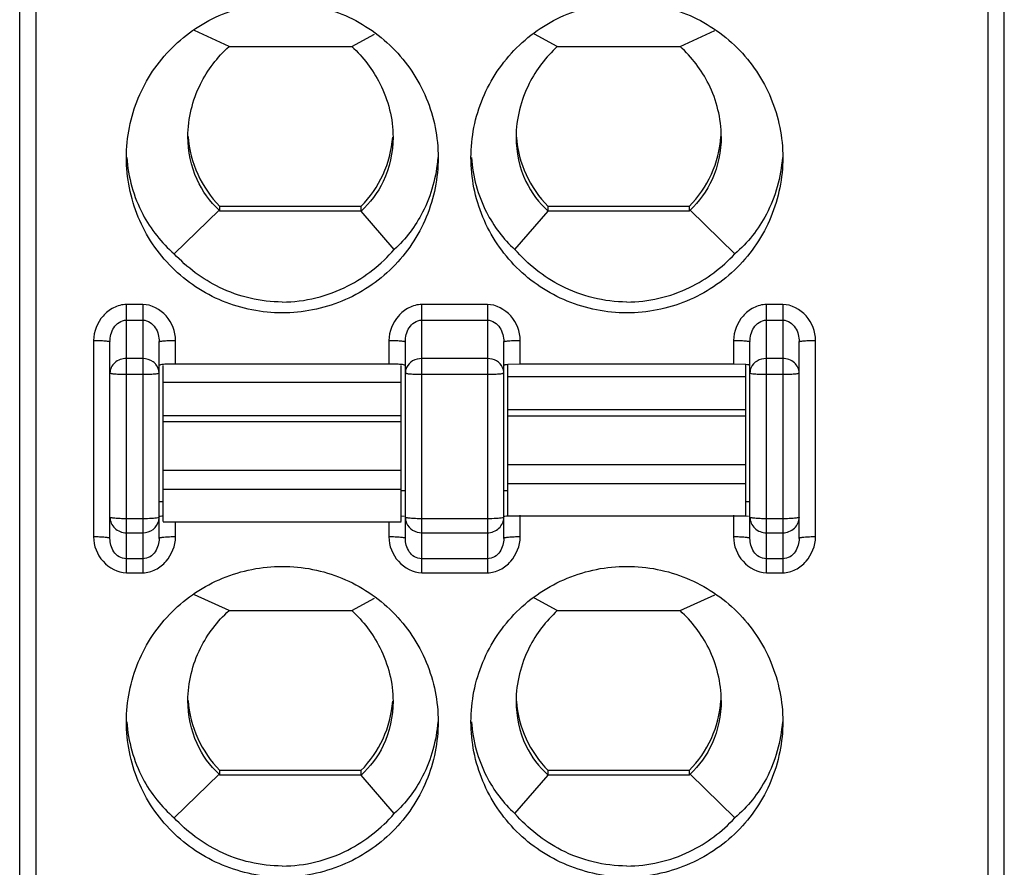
# Model space of a CAD drawing. Header units: inches. Extents: x 5756 to 6112, y -2722 to -2448.
# Tile 8 of 14: x 5916 to 5928, y -2589 to -2579. Entities that reach past the tile are written whole.
import ezdxf

# ---------------------------------------------------------------- set-up
doc = ezdxf.new("R2010")
doc.units = ezdxf.units.IN
doc.header["$LTSCALE"] = 5
doc.header["$MEASUREMENT"] = 0
doc.layers.get('0').update_dxf_attribs({"linetype": 'CONTINUOUS'})

msp = doc.modelspace()

# ---------------------------------------------------------------- linework, layer by layer
at = {"color": 7, "linetype": 'Continuous'}
for p, q in [((5915.779, -2639.346), (5915.779, -2540.346)), ((5927.779, -2591.173), (5927.779, -2541.146)), ((5915.979, -2637.146), (5915.979, -2566.25)), ((5927.579, -2571.15), (5927.579, -2591.173)), ((5918.33, -2579.494), (5917.908, -2579.3)), ((5919.827, -2579.494), (5920.105, -2579.342)), ((5922.33, -2579.494), (5922.053, -2579.343)), ((5923.827, -2579.494), (5924.25, -2579.3)), ((5918.33, -2579.494), (5919.827, -2579.494)), ((5922.33, -2579.494), (5923.827, -2579.494)), ((5917.829, -2580.59), (5917.829, -2580.589)), ((5917.662, -2582.02), (5918.209, -2581.488)), ((5919.938, -2581.443), (5918.22, -2581.443)), ((5918.22, -2581.5), (5918.22, -2581.443)), ((5919.94, -2581.5), (5918.22, -2581.5)), ((5919.938, -2581.443), (5919.938, -2581.5)), ((5920.344, -2581.967), (5919.94, -2581.5)), ((5921.814, -2581.967), (5922.219, -2581.499)), ((5923.938, -2581.5), (5922.218, -2581.5)), ((5923.938, -2581.443), (5922.22, -2581.443)), ((5922.22, -2581.5), (5922.22, -2581.443)), ((5923.938, -2581.443), (5923.938, -2581.5)), ((5924.496, -2582.02), (5923.949, -2581.488)), ((5917.279, -2582.637), (5917.079, -2582.637)), ((5917.079, -2585.907), (5917.079, -2582.637)), ((5917.279, -2582.637), (5917.279, -2585.907)), ((5921.479, -2582.637), (5920.679, -2582.637)), ((5920.679, -2585.907), (5920.679, -2582.637)), ((5921.479, -2582.637), (5921.479, -2585.907)), ((5925.079, -2582.637), (5924.879, -2582.637)), ((5924.879, -2585.907), (5924.879, -2582.637)), ((5925.079, -2582.637), (5925.079, -2585.907)), ((5917.079, -2582.828), (5917.279, -2582.828)), ((5920.679, -2582.828), (5921.479, -2582.828)), ((5924.879, -2582.828), (5925.079, -2582.828)), ((5916.679, -2583.074), (5916.679, -2585.469)), ((5916.879, -2585.487), (5916.879, -2583.092)), ((5917.479, -2585.487), (5917.479, -2583.092)), ((5917.679, -2583.363), (5917.679, -2583.074)), ((5920.279, -2583.074), (5920.279, -2583.363)), ((5920.479, -2585.487), (5920.479, -2583.092)), ((5921.679, -2585.487), (5921.679, -2583.092)), ((5921.879, -2583.363), (5921.879, -2583.074)), ((5924.479, -2583.074), (5924.479, -2583.363)), ((5924.679, -2585.487), (5924.679, -2583.092)), ((5925.279, -2585.487), (5925.279, -2583.092)), ((5925.479, -2585.469), (5925.479, -2583.074)), ((5917.279, -2583.296), (5917.079, -2583.296)), ((5921.479, -2583.296), (5920.679, -2583.296)), ((5925.079, -2583.296), (5924.879, -2583.296)), ((5917.494, -2583.373), (5917.479, -2583.38)), ((5917.529, -2585.283), (5917.529, -2583.38)), ((5920.279, -2583.363), (5917.679, -2583.363)), ((5920.429, -2585.283), (5920.429, -2583.38)), ((5921.879, -2583.363), (5921.729, -2583.369)), ((5921.729, -2585.214), (5921.729, -2583.369)), ((5924.479, -2583.363), (5921.879, -2583.363)), ((5924.629, -2583.369), (5924.479, -2583.363)), ((5924.629, -2585.214), (5924.629, -2583.369)), ((5924.679, -2583.47), (5924.694, -2583.477)), ((5917.079, -2583.488), (5917.279, -2583.488)), ((5920.429, -2583.589), (5917.529, -2583.589)), ((5920.679, -2583.488), (5921.479, -2583.488)), ((5924.629, -2583.52), (5921.729, -2583.52)), ((5924.879, -2583.488), (5925.079, -2583.488)), ((5921.729, -2583.918), (5924.629, -2583.918)), ((5917.529, -2583.988), (5920.429, -2583.988)), ((5920.429, -2584.067), (5917.529, -2584.067)), ((5924.629, -2583.998), (5921.729, -2583.998)), ((5917.529, -2584.656), (5920.429, -2584.656)), ((5921.729, -2584.586), (5924.629, -2584.586)), ((5920.429, -2584.89), (5917.529, -2584.89)), ((5920.429, -2584.905), (5920.479, -2584.905)), ((5921.679, -2584.905), (5921.729, -2584.905)), ((5924.629, -2584.821), (5921.729, -2584.821)), ((5917.479, -2585.036), (5917.529, -2585.036)), ((5924.629, -2585.036), (5924.679, -2585.036)), ((5917.279, -2585.248), (5917.079, -2585.248)), ((5917.479, -2585.23), (5917.464, -2585.237)), ((5920.431, -2585.212), (5920.463, -2585.216)), ((5921.479, -2585.248), (5920.679, -2585.248)), ((5921.679, -2585.23), (5921.664, -2585.237)), ((5921.729, -2585.214), (5924.629, -2585.214)), ((5921.879, -2585.469), (5921.879, -2585.206)), ((5924.479, -2585.206), (5924.479, -2585.469)), ((5924.631, -2585.212), (5924.663, -2585.216)), ((5925.079, -2585.248), (5924.879, -2585.248)), ((5917.529, -2585.284), (5920.429, -2585.284)), ((5917.679, -2585.469), (5917.679, -2585.284)), ((5920.279, -2585.284), (5920.279, -2585.469)), ((5917.079, -2585.419), (5917.279, -2585.419)), ((5920.679, -2585.419), (5921.479, -2585.419)), ((5924.879, -2585.419), (5925.079, -2585.419)), ((5917.279, -2585.736), (5917.079, -2585.736)), ((5921.479, -2585.736), (5920.679, -2585.736)), ((5925.079, -2585.736), (5924.879, -2585.736)), ((5917.079, -2585.907), (5917.279, -2585.907)), ((5920.679, -2585.907), (5921.479, -2585.907)), ((5924.879, -2585.907), (5925.079, -2585.907)), ((5918.33, -2586.368), (5917.908, -2586.174)), ((5919.827, -2586.368), (5920.105, -2586.216)), ((5922.33, -2586.368), (5922.053, -2586.216)), ((5923.827, -2586.368), (5924.25, -2586.174)), ((5918.33, -2586.368), (5919.827, -2586.368)), ((5922.33, -2586.368), (5923.827, -2586.368)), ((5917.829, -2587.464), (5917.829, -2587.463)), ((5917.662, -2588.893), (5918.209, -2588.361)), ((5919.938, -2588.317), (5918.22, -2588.317)), ((5918.22, -2588.374), (5918.22, -2588.317)), ((5919.94, -2588.374), (5918.22, -2588.374)), ((5919.938, -2588.317), (5919.938, -2588.374)), ((5920.344, -2588.841), (5919.94, -2588.374)), ((5921.814, -2588.841), (5922.219, -2588.372)), ((5923.938, -2588.374), (5922.218, -2588.374)), ((5923.938, -2588.317), (5922.22, -2588.317)), ((5922.22, -2588.374), (5922.22, -2588.317)), ((5923.938, -2588.317), (5923.938, -2588.374)), ((5924.496, -2588.893), (5923.949, -2588.361))]:
    msp.add_line(p, q, dxfattribs=at)
for centre, radius, start, end in [((5919.171, -2580.496), 1.342, 183.9402, 224.8602), ((5918.987, -2580.496), 1.342, 315.1409, 355.6633), ((5923.171, -2580.496), 1.342, 184.3367, 224.8591), ((5922.987, -2580.496), 1.342, 315.1398, 356.0329), ((5920.28, -2585.485), 2.122, 87.9568, 90.0398), ((5917.3, -2585.23), 0.179, 346.6143, 359.9251), ((5919.171, -2587.37), 1.342, 183.9402, 224.8602), ((5918.987, -2587.37), 1.342, 315.1409, 355.6633), ((5923.171, -2587.37), 1.342, 184.3367, 224.8591), ((5922.987, -2587.37), 1.342, 315.1398, 356.0329)]:
    msp.add_arc(centre, radius, start, end, dxfattribs=at)
for centre, start_param, end_param in [((5919.179, -2580.448), -3.943255, -3.931778), ((5922.979, -2580.448), -2.351408, -2.339931), ((5919.179, -2587.322), -3.943255, -3.931778), ((5922.979, -2587.322), -2.351408, -2.339931)]:
    msp.add_ellipse(centre, major_axis=(0, 1.495), ratio=0.903244, start_param=start_param, end_param=end_param, dxfattribs=at)
for points, knots in [([(5917.079, -2580.847), (5917.079, -2580.601), (5917.178, -2580.103), (5917.601, -2579.474), (5918.233, -2579.053), (5918.732, -2578.954), (5918.979, -2578.954)], [0, 0, 0, 0, 0.249548, 0.499358, 0.749533, 1, 1, 1, 1]), ([(5918.979, -2578.954), (5919.226, -2578.954), (5919.725, -2579.053), (5920.357, -2579.474), (5920.78, -2580.103), (5920.879, -2580.601), (5920.879, -2580.847)], [0, 0, 0, 0, 0.250466, 0.500634, 0.750444, 1, 1, 1, 1]), ([(5921.279, -2580.847), (5921.279, -2580.601), (5921.378, -2580.103), (5921.801, -2579.474), (5922.433, -2579.053), (5922.932, -2578.954), (5923.179, -2578.954)], [0, 0, 0, 0, 0.249548, 0.499358, 0.749533, 1, 1, 1, 1]), ([(5923.179, -2578.954), (5923.426, -2578.954), (5923.925, -2579.053), (5924.557, -2579.474), (5924.98, -2580.103), (5925.079, -2580.601), (5925.079, -2580.847)], [0, 0, 0, 0, 0.250466, 0.500634, 0.750444, 1, 1, 1, 1]), ([(5917.829, -2580.589), (5917.829, -2580.371), (5917.932, -2579.956), (5918.188, -2579.623), (5918.33, -2579.494)], [0, 0, 0, 0, 0.532776, 1, 1, 1, 1]), ([(5919.827, -2579.494), (5919.966, -2579.622), (5920.222, -2579.957), (5920.329, -2580.374), (5920.329, -2580.599)], [0, 0, 0, 0, 0.456422, 1, 1, 1, 1]), ([(5922.33, -2579.494), (5922.192, -2579.622), (5921.935, -2579.957), (5921.829, -2580.374), (5921.829, -2580.599)], [0, 0, 0, 0, 0.456422, 1, 1, 1, 1]), ([(5924.329, -2580.59), (5924.329, -2580.371), (5924.226, -2579.956), (5923.97, -2579.623), (5923.827, -2579.494)], [0, 0, 0, 0, 0.532778, 1, 1, 1, 1]), ([(5918.209, -2581.488), (5918.097, -2581.383), (5917.898, -2581.106), (5917.829, -2580.769), (5917.829, -2580.59)], [0, 0, 0, 0, 0.461205, 1, 1, 1, 1]), ([(5920.329, -2580.599), (5920.329, -2580.783), (5920.257, -2581.123), (5920.051, -2581.399), (5919.939, -2581.499)], [0, 0, 0, 0, 0.551201, 1, 1, 1, 1]), ([(5921.829, -2580.599), (5921.829, -2580.783), (5921.9, -2581.123), (5922.107, -2581.399), (5922.219, -2581.499)], [0, 0, 0, 0, 0.551201, 1, 1, 1, 1]), ([(5924.329, -2580.59), (5924.329, -2580.769), (5924.26, -2581.106), (5924.061, -2581.383), (5923.949, -2581.488)], [0, 0, 0, 0, 0.538794, 1, 1, 1, 1]), ([(5918.979, -2582.74), (5918.732, -2582.74), (5918.233, -2582.642), (5917.601, -2582.221), (5917.178, -2581.592), (5917.079, -2581.093), (5917.079, -2580.847)], [0, 0, 0, 0, 0.250466, 0.500634, 0.750444, 1, 1, 1, 1]), ([(5917.084, -2580.847), (5917.101, -2581.086), (5917.223, -2581.529), (5917.507, -2581.886), (5917.662, -2582.02)], [0, 0, 0, 0, 0.538502, 1, 1, 1, 1]), ([(5920.879, -2580.847), (5920.879, -2581.093), (5920.78, -2581.591), (5920.357, -2582.221), (5919.725, -2582.642), (5919.226, -2582.74), (5918.979, -2582.74)], [0, 0, 0, 0, 0.249548, 0.499358, 0.749533, 1, 1, 1, 1]), ([(5920.874, -2580.847), (5920.857, -2581.077), (5920.745, -2581.496), (5920.484, -2581.839), (5920.344, -2581.967)], [0, 0, 0, 0, 0.547382, 1, 1, 1, 1]), ([(5923.179, -2582.74), (5922.932, -2582.74), (5922.433, -2582.642), (5921.801, -2582.221), (5921.378, -2581.592), (5921.279, -2581.093), (5921.279, -2580.847)], [0, 0, 0, 0, 0.250466, 0.500634, 0.750444, 1, 1, 1, 1]), ([(5921.284, -2580.847), (5921.301, -2581.077), (5921.413, -2581.496), (5921.674, -2581.839), (5921.814, -2581.967)], [0, 0, 0, 0, 0.547382, 1, 1, 1, 1]), ([(5925.079, -2580.847), (5925.079, -2581.093), (5924.98, -2581.591), (5924.557, -2582.221), (5923.925, -2582.642), (5923.426, -2582.74), (5923.179, -2582.74)], [0, 0, 0, 0, 0.249548, 0.499358, 0.749533, 1, 1, 1, 1]), ([(5925.074, -2580.847), (5925.057, -2581.086), (5924.935, -2581.529), (5924.651, -2581.886), (5924.496, -2582.02)], [0, 0, 0, 0, 0.538502, 1, 1, 1, 1]), ([(5918.979, -2582.607), (5918.717, -2582.607), (5918.22, -2582.49), (5917.819, -2582.187), (5917.662, -2582.02)], [0, 0, 0, 0, 0.532688, 1, 1, 1, 1]), ([(5918.979, -2582.607), (5919.254, -2582.607), (5919.775, -2582.477), (5920.186, -2582.147), (5920.344, -2581.967)], [0, 0, 0, 0, 0.534483, 1, 1, 1, 1]), ([(5923.179, -2582.607), (5922.904, -2582.607), (5922.383, -2582.477), (5921.972, -2582.147), (5921.814, -2581.967)], [0, 0, 0, 0, 0.534481, 1, 1, 1, 1]), ([(5923.179, -2582.607), (5923.44, -2582.607), (5923.938, -2582.49), (5924.339, -2582.187), (5924.496, -2582.02)], [0, 0, 0, 0, 0.532692, 1, 1, 1, 1]), ([(5917.079, -2582.637), (5917.025, -2582.637), (5916.916, -2582.667), (5916.747, -2582.804), (5916.679, -2582.968), (5916.679, -2583.074)], [0, 0, 0, 0, 0.251794, 0.504056, 1, 1, 1, 1]), ([(5917.679, -2583.074), (5917.678, -2582.968), (5917.596, -2582.753), (5917.385, -2582.637), (5917.279, -2582.637)], [0, 0, 0, 0, 0.501406, 1, 1, 1, 1]), ([(5920.679, -2582.637), (5920.625, -2582.637), (5920.516, -2582.667), (5920.347, -2582.804), (5920.279, -2582.968), (5920.279, -2583.074)], [0, 0, 0, 0, 0.251794, 0.504056, 1, 1, 1, 1]), ([(5921.879, -2583.074), (5921.878, -2582.968), (5921.796, -2582.753), (5921.585, -2582.637), (5921.479, -2582.637)], [0, 0, 0, 0, 0.501406, 1, 1, 1, 1]), ([(5924.879, -2582.637), (5924.825, -2582.637), (5924.716, -2582.667), (5924.547, -2582.804), (5924.479, -2582.968), (5924.479, -2583.074)], [0, 0, 0, 0, 0.251794, 0.504056, 1, 1, 1, 1]), ([(5925.479, -2583.074), (5925.478, -2582.968), (5925.396, -2582.753), (5925.185, -2582.637), (5925.079, -2582.637)], [0, 0, 0, 0, 0.501406, 1, 1, 1, 1]), ([(5916.879, -2583.092), (5916.879, -2583.062), (5916.887, -2583.001), (5916.922, -2582.917), (5916.986, -2582.848), (5917.048, -2582.828), (5917.079, -2582.828)], [0, 0, 0, 0, 0.24771, 0.496101, 0.747158, 1, 1, 1, 1]), ([(5917.279, -2582.828), (5917.31, -2582.828), (5917.372, -2582.848), (5917.436, -2582.917), (5917.471, -2583.001), (5917.479, -2583.062), (5917.479, -2583.092)], [0, 0, 0, 0, 0.25255, 0.503455, 0.751814, 1, 1, 1, 1]), ([(5920.479, -2583.092), (5920.479, -2583.062), (5920.487, -2583.001), (5920.522, -2582.917), (5920.586, -2582.848), (5920.648, -2582.828), (5920.679, -2582.828)], [0, 0, 0, 0, 0.24771, 0.496101, 0.747158, 1, 1, 1, 1]), ([(5921.479, -2582.828), (5921.51, -2582.828), (5921.572, -2582.848), (5921.636, -2582.917), (5921.671, -2583.001), (5921.679, -2583.062), (5921.679, -2583.092)], [0, 0, 0, 0, 0.25255, 0.503455, 0.751814, 1, 1, 1, 1]), ([(5924.679, -2583.092), (5924.679, -2583.062), (5924.687, -2583.001), (5924.722, -2582.917), (5924.786, -2582.848), (5924.848, -2582.828), (5924.879, -2582.828)], [0, 0, 0, 0, 0.24771, 0.496101, 0.747158, 1, 1, 1, 1]), ([(5925.079, -2582.828), (5925.11, -2582.828), (5925.172, -2582.848), (5925.236, -2582.917), (5925.271, -2583.001), (5925.279, -2583.062), (5925.279, -2583.092)], [0, 0, 0, 0, 0.25255, 0.503455, 0.751814, 1, 1, 1, 1]), ([(5916.679, -2583.074), (5916.704, -2583.075), (5916.751, -2583.075), (5916.807, -2583.078), (5916.843, -2583.082), (5916.862, -2583.085), (5916.872, -2583.087), (5916.879, -2583.09), (5916.879, -2583.092)], [0, 0, 0, 0, 0.366208, 0.699773, 0.826973, 0.918947, 0.975888, 1, 1, 1, 1]), ([(5917.479, -2583.092), (5917.479, -2583.09), (5917.485, -2583.087), (5917.495, -2583.085), (5917.515, -2583.082), (5917.551, -2583.078), (5917.607, -2583.075), (5917.654, -2583.075), (5917.679, -2583.074)], [0, 0, 0, 0, 0.024118, 0.081055, 0.173029, 0.300229, 0.633788, 1, 1, 1, 1]), ([(5920.279, -2583.074), (5920.304, -2583.075), (5920.351, -2583.075), (5920.407, -2583.078), (5920.443, -2583.082), (5920.462, -2583.085), (5920.472, -2583.087), (5920.479, -2583.09), (5920.479, -2583.092)], [0, 0, 0, 0, 0.366208, 0.699773, 0.826973, 0.918947, 0.975888, 1, 1, 1, 1]), ([(5921.679, -2583.092), (5921.679, -2583.09), (5921.685, -2583.087), (5921.695, -2583.085), (5921.715, -2583.082), (5921.751, -2583.078), (5921.807, -2583.075), (5921.854, -2583.075), (5921.879, -2583.074)], [0, 0, 0, 0, 0.024118, 0.081055, 0.173029, 0.300229, 0.633788, 1, 1, 1, 1]), ([(5924.479, -2583.074), (5924.504, -2583.075), (5924.551, -2583.075), (5924.607, -2583.078), (5924.643, -2583.082), (5924.662, -2583.085), (5924.672, -2583.087), (5924.679, -2583.09), (5924.679, -2583.092)], [0, 0, 0, 0, 0.366208, 0.699773, 0.826973, 0.918947, 0.975888, 1, 1, 1, 1]), ([(5925.279, -2583.092), (5925.279, -2583.09), (5925.285, -2583.087), (5925.295, -2583.085), (5925.315, -2583.082), (5925.351, -2583.078), (5925.407, -2583.075), (5925.454, -2583.075), (5925.479, -2583.074)], [0, 0, 0, 0, 0.024118, 0.081055, 0.173029, 0.300229, 0.633788, 1, 1, 1, 1]), ([(5917.079, -2583.296), (5917.029, -2583.296), (5916.928, -2583.327), (5916.879, -2583.425), (5916.879, -2583.47)], [0, 0, 0, 0, 0.524379, 1, 1, 1, 1]), ([(5917.44, -2583.367), (5917.43, -2583.356), (5917.386, -2583.315), (5917.324, -2583.296), (5917.279, -2583.296)], [0, 0, 0, 0, 0.243136, 1, 1, 1, 1]), ([(5920.679, -2583.296), (5920.641, -2583.296), (5920.565, -2583.315), (5920.51, -2583.371), (5920.494, -2583.403)], [0, 0, 0, 0, 0.517016, 1, 1, 1, 1]), ([(5921.664, -2583.403), (5921.648, -2583.371), (5921.593, -2583.315), (5921.517, -2583.296), (5921.479, -2583.296)], [0, 0, 0, 0, 0.482984, 1, 1, 1, 1]), ([(5924.879, -2583.296), (5924.84, -2583.296), (5924.764, -2583.315), (5924.708, -2583.373), (5924.693, -2583.406)], [0, 0, 0, 0, 0.517099, 1, 1, 1, 1]), ([(5925.279, -2583.47), (5925.279, -2583.425), (5925.229, -2583.327), (5925.129, -2583.296), (5925.079, -2583.296)], [0, 0, 0, 0, 0.475621, 1, 1, 1, 1]), ([(5916.879, -2583.47), (5916.879, -2583.472), (5916.886, -2583.475), (5916.903, -2583.479), (5916.945, -2583.484), (5917.006, -2583.487), (5917.053, -2583.488), (5917.079, -2583.488)], [0, 0, 0, 0, 0.025394, 0.083903, 0.3001, 0.621487, 1, 1, 1, 1]), ([(5917.279, -2583.488), (5917.304, -2583.488), (5917.352, -2583.487), (5917.413, -2583.484), (5917.454, -2583.479), (5917.472, -2583.475), (5917.479, -2583.472), (5917.479, -2583.47)], [0, 0, 0, 0, 0.378513, 0.6999, 0.916097, 0.974606, 1, 1, 1, 1]), ([(5917.679, -2583.363), (5917.642, -2583.363), (5917.58, -2583.364), (5917.519, -2583.368), (5917.494, -2583.373)], [0, 0, 0, 0, 0.599569, 1, 1, 1, 1]), ([(5920.479, -2583.38), (5920.479, -2583.377), (5920.463, -2583.373), (5920.442, -2583.369), (5920.402, -2583.366), (5920.373, -2583.365), (5920.356, -2583.364)], [0, 0, 0, 0, 0.079649, 0.282968, 0.598189, 1, 1, 1, 1]), ([(5920.479, -2583.47), (5920.479, -2583.472), (5920.486, -2583.475), (5920.503, -2583.479), (5920.545, -2583.484), (5920.606, -2583.487), (5920.653, -2583.488), (5920.679, -2583.488)], [0, 0, 0, 0, 0.025394, 0.083903, 0.3001, 0.621487, 1, 1, 1, 1]), ([(5921.479, -2583.488), (5921.504, -2583.488), (5921.552, -2583.487), (5921.613, -2583.484), (5921.654, -2583.479), (5921.672, -2583.475), (5921.679, -2583.472), (5921.679, -2583.47)], [0, 0, 0, 0, 0.378513, 0.6999, 0.916097, 0.974606, 1, 1, 1, 1]), ([(5921.729, -2583.369), (5921.717, -2583.37), (5921.7, -2583.372), (5921.684, -2583.376), (5921.679, -2583.379), (5921.679, -2583.38)], [0, 0, 0, 0, 0.719034, 0.913285, 1, 1, 1, 1]), ([(5924.679, -2583.38), (5924.679, -2583.379), (5924.673, -2583.376), (5924.658, -2583.372), (5924.641, -2583.37), (5924.629, -2583.369)], [0, 0, 0, 0, 0.086715, 0.280966, 1, 1, 1, 1]), ([(5924.694, -2583.477), (5924.718, -2583.482), (5924.78, -2583.486), (5924.842, -2583.488), (5924.879, -2583.488)], [0, 0, 0, 0, 0.399842, 1, 1, 1, 1]), ([(5925.079, -2583.488), (5925.104, -2583.488), (5925.152, -2583.487), (5925.213, -2583.484), (5925.254, -2583.479), (5925.272, -2583.475), (5925.279, -2583.472), (5925.279, -2583.47)], [0, 0, 0, 0, 0.378513, 0.6999, 0.916097, 0.974606, 1, 1, 1, 1]), ([(5917.079, -2585.248), (5917.053, -2585.248), (5917.006, -2585.247), (5916.945, -2585.244), (5916.903, -2585.239), (5916.886, -2585.235), (5916.879, -2585.232), (5916.879, -2585.23)], [0, 0, 0, 0, 0.378513, 0.6999, 0.916097, 0.974606, 1, 1, 1, 1]), ([(5916.879, -2585.23), (5916.879, -2585.279), (5916.924, -2585.382), (5917.028, -2585.419), (5917.079, -2585.419)], [0, 0, 0, 0, 0.489609, 1, 1, 1, 1]), ([(5917.464, -2585.237), (5917.44, -2585.242), (5917.378, -2585.246), (5917.316, -2585.248), (5917.279, -2585.248)], [0, 0, 0, 0, 0.399824, 1, 1, 1, 1]), ([(5917.279, -2585.419), (5917.323, -2585.419), (5917.412, -2585.391), (5917.464, -2585.313), (5917.474, -2585.272)], [0, 0, 0, 0, 0.50882, 1, 1, 1, 1]), ([(5917.479, -2585.223), (5917.479, -2585.218), (5917.503, -2585.216), (5917.515, -2585.213), (5917.527, -2585.212)], [0, 0, 0, 0, 0.27674, 1, 1, 1, 1]), ([(5920.679, -2585.248), (5920.653, -2585.248), (5920.606, -2585.247), (5920.545, -2585.244), (5920.503, -2585.239), (5920.486, -2585.235), (5920.479, -2585.232), (5920.479, -2585.23)], [0, 0, 0, 0, 0.378513, 0.6999, 0.916097, 0.974606, 1, 1, 1, 1]), ([(5921.479, -2585.419), (5921.53, -2585.419), (5921.633, -2585.382), (5921.679, -2585.279), (5921.679, -2585.23)], [0, 0, 0, 0, 0.510391, 1, 1, 1, 1]), ([(5921.664, -2585.237), (5921.64, -2585.242), (5921.578, -2585.246), (5921.516, -2585.248), (5921.479, -2585.248)], [0, 0, 0, 0, 0.399824, 1, 1, 1, 1]), ([(5921.679, -2585.223), (5921.679, -2585.218), (5921.703, -2585.216), (5921.715, -2585.213), (5921.727, -2585.212)], [0, 0, 0, 0, 0.27674, 1, 1, 1, 1]), ([(5924.679, -2585.23), (5924.679, -2585.279), (5924.725, -2585.382), (5924.828, -2585.419), (5924.879, -2585.419)], [0, 0, 0, 0, 0.490307, 1, 1, 1, 1]), ([(5924.879, -2585.248), (5924.853, -2585.248), (5924.806, -2585.247), (5924.745, -2585.244), (5924.703, -2585.239), (5924.686, -2585.235), (5924.679, -2585.232), (5924.679, -2585.23)], [0, 0, 0, 0, 0.378516, 0.699901, 0.916097, 0.974606, 1, 1, 1, 1]), ([(5925.279, -2585.23), (5925.279, -2585.232), (5925.272, -2585.235), (5925.254, -2585.239), (5925.213, -2585.244), (5925.152, -2585.247), (5925.104, -2585.248), (5925.079, -2585.248)], [0, 0, 0, 0, 0.025394, 0.083903, 0.3001, 0.621487, 1, 1, 1, 1]), ([(5925.079, -2585.419), (5925.13, -2585.419), (5925.233, -2585.382), (5925.279, -2585.279), (5925.279, -2585.23)], [0, 0, 0, 0, 0.510391, 1, 1, 1, 1]), ([(5920.494, -2585.303), (5920.509, -2585.337), (5920.563, -2585.398), (5920.64, -2585.419), (5920.679, -2585.419)], [0, 0, 0, 0, 0.492514, 1, 1, 1, 1]), ([(5916.879, -2585.487), (5916.879, -2585.485), (5916.872, -2585.482), (5916.862, -2585.48), (5916.843, -2585.477), (5916.807, -2585.473), (5916.751, -2585.47), (5916.704, -2585.469), (5916.679, -2585.469)], [0, 0, 0, 0, 0.024118, 0.081055, 0.173029, 0.300229, 0.633788, 1, 1, 1, 1]), ([(5916.679, -2585.469), (5916.679, -2585.576), (5916.762, -2585.791), (5916.973, -2585.907), (5917.079, -2585.907)], [0, 0, 0, 0, 0.501406, 1, 1, 1, 1]), ([(5917.079, -2585.736), (5917.048, -2585.736), (5916.987, -2585.718), (5916.903, -2585.633), (5916.879, -2585.543), (5916.879, -2585.487)], [0, 0, 0, 0, 0.261598, 0.515593, 1, 1, 1, 1]), ([(5917.279, -2585.907), (5917.333, -2585.907), (5917.442, -2585.877), (5917.611, -2585.74), (5917.678, -2585.576), (5917.679, -2585.469)], [0, 0, 0, 0, 0.251794, 0.504056, 1, 1, 1, 1]), ([(5917.479, -2585.487), (5917.479, -2585.543), (5917.455, -2585.633), (5917.371, -2585.718), (5917.309, -2585.736), (5917.279, -2585.736)], [0, 0, 0, 0, 0.483982, 0.738123, 1, 1, 1, 1]), ([(5917.679, -2585.469), (5917.654, -2585.469), (5917.607, -2585.47), (5917.551, -2585.473), (5917.515, -2585.477), (5917.495, -2585.48), (5917.485, -2585.482), (5917.479, -2585.485), (5917.479, -2585.487)], [0, 0, 0, 0, 0.366208, 0.699773, 0.826973, 0.918947, 0.975887, 1, 1, 1, 1]), ([(5920.279, -2585.469), (5920.279, -2585.576), (5920.362, -2585.791), (5920.573, -2585.907), (5920.679, -2585.907)], [0, 0, 0, 0, 0.501406, 1, 1, 1, 1]), ([(5920.479, -2585.487), (5920.479, -2585.485), (5920.472, -2585.482), (5920.462, -2585.48), (5920.443, -2585.477), (5920.407, -2585.473), (5920.351, -2585.47), (5920.304, -2585.469), (5920.279, -2585.469)], [0, 0, 0, 0, 0.024118, 0.081055, 0.173029, 0.300229, 0.633788, 1, 1, 1, 1]), ([(5920.679, -2585.736), (5920.648, -2585.736), (5920.587, -2585.718), (5920.503, -2585.633), (5920.479, -2585.543), (5920.479, -2585.487)], [0, 0, 0, 0, 0.261598, 0.515593, 1, 1, 1, 1]), ([(5921.479, -2585.907), (5921.533, -2585.907), (5921.642, -2585.877), (5921.811, -2585.74), (5921.878, -2585.576), (5921.879, -2585.469)], [0, 0, 0, 0, 0.251794, 0.504056, 1, 1, 1, 1]), ([(5921.679, -2585.487), (5921.679, -2585.543), (5921.655, -2585.633), (5921.571, -2585.718), (5921.509, -2585.736), (5921.479, -2585.736)], [0, 0, 0, 0, 0.483982, 0.738123, 1, 1, 1, 1]), ([(5921.879, -2585.469), (5921.854, -2585.469), (5921.807, -2585.47), (5921.751, -2585.473), (5921.715, -2585.477), (5921.695, -2585.48), (5921.685, -2585.482), (5921.679, -2585.485), (5921.679, -2585.487)], [0, 0, 0, 0, 0.366208, 0.699773, 0.826973, 0.918947, 0.975887, 1, 1, 1, 1]), ([(5924.679, -2585.487), (5924.679, -2585.485), (5924.672, -2585.482), (5924.662, -2585.48), (5924.643, -2585.477), (5924.607, -2585.473), (5924.551, -2585.47), (5924.504, -2585.469), (5924.479, -2585.469)], [0, 0, 0, 0, 0.024118, 0.081055, 0.173029, 0.300229, 0.633788, 1, 1, 1, 1]), ([(5924.479, -2585.469), (5924.479, -2585.576), (5924.562, -2585.791), (5924.773, -2585.907), (5924.879, -2585.907)], [0, 0, 0, 0, 0.501406, 1, 1, 1, 1]), ([(5924.879, -2585.736), (5924.848, -2585.736), (5924.787, -2585.718), (5924.703, -2585.633), (5924.679, -2585.543), (5924.679, -2585.487)], [0, 0, 0, 0, 0.261598, 0.515593, 1, 1, 1, 1]), ([(5925.079, -2585.907), (5925.133, -2585.907), (5925.242, -2585.877), (5925.411, -2585.74), (5925.478, -2585.576), (5925.479, -2585.469)], [0, 0, 0, 0, 0.251794, 0.504056, 1, 1, 1, 1]), ([(5925.279, -2585.487), (5925.279, -2585.543), (5925.255, -2585.633), (5925.171, -2585.718), (5925.109, -2585.736), (5925.079, -2585.736)], [0, 0, 0, 0, 0.483982, 0.738123, 1, 1, 1, 1]), ([(5925.479, -2585.469), (5925.454, -2585.469), (5925.407, -2585.47), (5925.351, -2585.473), (5925.315, -2585.477), (5925.295, -2585.48), (5925.285, -2585.482), (5925.279, -2585.485), (5925.279, -2585.487)], [0, 0, 0, 0, 0.366208, 0.699773, 0.826973, 0.918947, 0.975887, 1, 1, 1, 1]), ([(5917.079, -2587.721), (5917.079, -2587.475), (5917.178, -2586.977), (5917.601, -2586.348), (5918.233, -2585.927), (5918.732, -2585.828), (5918.979, -2585.828)], [0, 0, 0, 0, 0.249548, 0.499358, 0.749533, 1, 1, 1, 1]), ([(5918.979, -2585.828), (5919.226, -2585.828), (5919.725, -2585.927), (5920.357, -2586.348), (5920.78, -2586.977), (5920.879, -2587.475), (5920.879, -2587.721)], [0, 0, 0, 0, 0.250466, 0.500634, 0.750444, 1, 1, 1, 1]), ([(5921.279, -2587.721), (5921.279, -2587.475), (5921.378, -2586.977), (5921.801, -2586.348), (5922.433, -2585.927), (5922.932, -2585.828), (5923.179, -2585.828)], [0, 0, 0, 0, 0.249548, 0.499358, 0.749533, 1, 1, 1, 1]), ([(5923.179, -2585.828), (5923.426, -2585.828), (5923.925, -2585.927), (5924.557, -2586.348), (5924.98, -2586.977), (5925.079, -2587.475), (5925.079, -2587.721)], [0, 0, 0, 0, 0.250466, 0.500634, 0.750444, 1, 1, 1, 1]), ([(5917.829, -2587.463), (5917.829, -2587.244), (5917.932, -2586.83), (5918.188, -2586.496), (5918.33, -2586.368)], [0, 0, 0, 0, 0.532776, 1, 1, 1, 1]), ([(5919.827, -2586.368), (5919.966, -2586.496), (5920.222, -2586.83), (5920.329, -2587.248), (5920.329, -2587.472)], [0, 0, 0, 0, 0.456422, 1, 1, 1, 1]), ([(5922.33, -2586.368), (5922.192, -2586.496), (5921.935, -2586.83), (5921.829, -2587.248), (5921.829, -2587.472)], [0, 0, 0, 0, 0.456422, 1, 1, 1, 1]), ([(5924.329, -2587.464), (5924.329, -2587.245), (5924.226, -2586.83), (5923.97, -2586.497), (5923.827, -2586.368)], [0, 0, 0, 0, 0.532778, 1, 1, 1, 1]), ([(5918.209, -2588.361), (5918.097, -2588.257), (5917.898, -2587.979), (5917.829, -2587.642), (5917.829, -2587.464)], [0, 0, 0, 0, 0.461205, 1, 1, 1, 1]), ([(5920.329, -2587.472), (5920.329, -2587.657), (5920.257, -2587.997), (5920.051, -2588.273), (5919.939, -2588.372)], [0, 0, 0, 0, 0.551201, 1, 1, 1, 1]), ([(5921.829, -2587.472), (5921.829, -2587.657), (5921.9, -2587.997), (5922.107, -2588.273), (5922.219, -2588.372)], [0, 0, 0, 0, 0.551201, 1, 1, 1, 1]), ([(5924.329, -2587.464), (5924.329, -2587.642), (5924.26, -2587.979), (5924.061, -2588.257), (5923.949, -2588.361)], [0, 0, 0, 0, 0.538794, 1, 1, 1, 1]), ([(5918.979, -2589.614), (5918.732, -2589.614), (5918.233, -2589.515), (5917.601, -2589.094), (5917.178, -2588.465), (5917.079, -2587.967), (5917.079, -2587.721)], [0, 0, 0, 0, 0.250466, 0.500634, 0.750444, 1, 1, 1, 1]), ([(5917.084, -2587.721), (5917.101, -2587.96), (5917.223, -2588.403), (5917.507, -2588.76), (5917.662, -2588.893)], [0, 0, 0, 0, 0.538502, 1, 1, 1, 1]), ([(5920.879, -2587.721), (5920.879, -2587.967), (5920.78, -2588.465), (5920.357, -2589.094), (5919.725, -2589.515), (5919.226, -2589.614), (5918.979, -2589.614)], [0, 0, 0, 0, 0.249548, 0.499358, 0.749533, 1, 1, 1, 1]), ([(5920.874, -2587.721), (5920.857, -2587.951), (5920.745, -2588.37), (5920.484, -2588.712), (5920.344, -2588.841)], [0, 0, 0, 0, 0.547382, 1, 1, 1, 1]), ([(5923.179, -2589.614), (5922.932, -2589.614), (5922.433, -2589.515), (5921.801, -2589.094), (5921.378, -2588.465), (5921.279, -2587.967), (5921.279, -2587.721)], [0, 0, 0, 0, 0.250466, 0.500634, 0.750444, 1, 1, 1, 1]), ([(5921.284, -2587.721), (5921.301, -2587.951), (5921.413, -2588.37), (5921.674, -2588.712), (5921.814, -2588.841)], [0, 0, 0, 0, 0.547382, 1, 1, 1, 1]), ([(5925.079, -2587.721), (5925.079, -2587.967), (5924.98, -2588.465), (5924.557, -2589.094), (5923.925, -2589.515), (5923.426, -2589.614), (5923.179, -2589.614)], [0, 0, 0, 0, 0.249548, 0.499358, 0.749533, 1, 1, 1, 1]), ([(5925.074, -2587.721), (5925.057, -2587.96), (5924.935, -2588.403), (5924.651, -2588.76), (5924.496, -2588.893)], [0, 0, 0, 0, 0.538502, 1, 1, 1, 1]), ([(5918.979, -2589.48), (5919.254, -2589.48), (5919.775, -2589.351), (5920.186, -2589.021), (5920.344, -2588.841)], [0, 0, 0, 0, 0.534483, 1, 1, 1, 1]), ([(5923.179, -2589.48), (5922.904, -2589.48), (5922.383, -2589.351), (5921.972, -2589.021), (5921.814, -2588.841)], [0, 0, 0, 0, 0.534481, 1, 1, 1, 1]), ([(5918.979, -2589.48), (5918.717, -2589.48), (5918.22, -2589.364), (5917.819, -2589.061), (5917.662, -2588.893)], [0, 0, 0, 0, 0.532688, 1, 1, 1, 1]), ([(5923.179, -2589.48), (5923.44, -2589.48), (5923.938, -2589.363), (5924.339, -2589.061), (5924.496, -2588.893)], [0, 0, 0, 0, 0.532692, 1, 1, 1, 1])]:
    msp.add_open_spline(points, degree=3, knots=knots, dxfattribs=at)
for points in [[(5917.479, -2583.47), (5917.479, -2583.433), (5917.464, -2583.395), (5917.44, -2583.367)], [(5920.494, -2583.403), (5920.484, -2583.424), (5920.479, -2583.447), (5920.479, -2583.47)], [(5921.679, -2583.47), (5921.679, -2583.447), (5921.673, -2583.424), (5921.664, -2583.403)], [(5924.693, -2583.406), (5924.684, -2583.426), (5924.679, -2583.448), (5924.679, -2583.47)], [(5920.479, -2585.23), (5920.479, -2585.255), (5920.484, -2585.28), (5920.494, -2585.303)]]:
    msp.add_open_spline(points, degree=3, dxfattribs=at)

doc.saveas('drawing.dxf')
